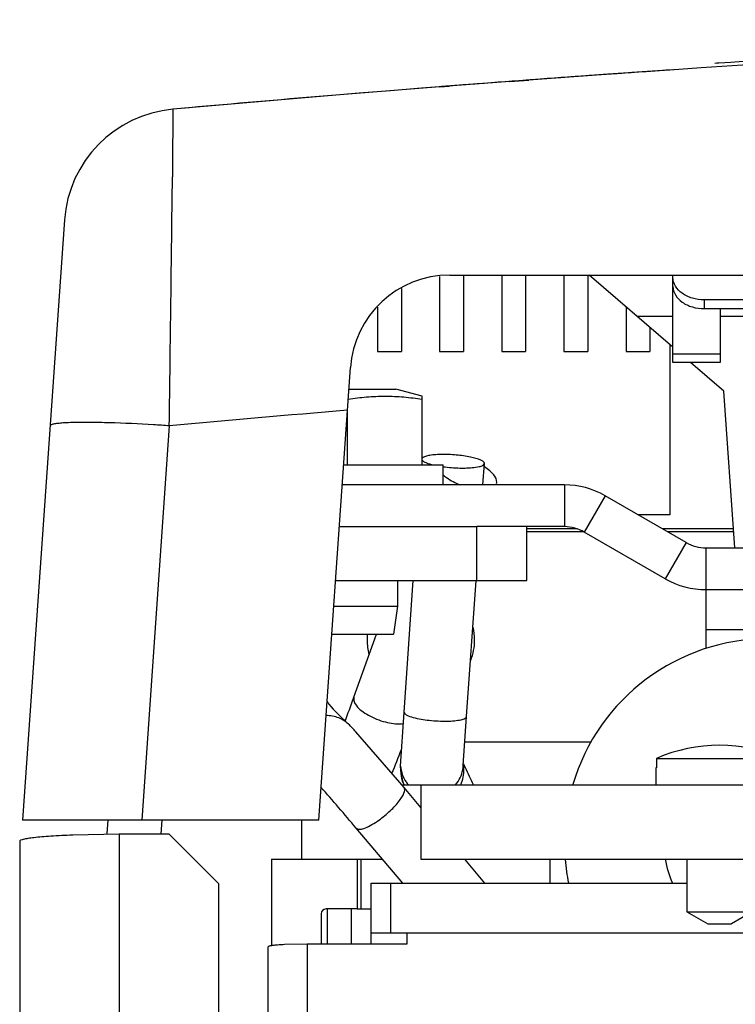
# Model space of a CAD drawing. Header units: inches. Extents: x 0 to 22, y 0 to 17.
# Tile 29 of 55: x 18.024 to 18.281, y 8.105 to 8.458. Entities that reach past the tile are written whole.
import ezdxf

# ---------------------------------------------------------------- set-up
doc = ezdxf.new("R2010")
doc.units = ezdxf.units.IN
doc.header["$LTSCALE"] = 1.21
doc.header["$MEASUREMENT"] = 0
doc.layers.get('0').update_dxf_attribs({"linetype": 'CONTINUOUS'})
for name, color, linetype in [('02___PRT_ALL_AXES', 7, 'CONTINUOUS'), ('03___PRT_ALL_CURVES', 7, 'CONTINUOUS'), ('AXES', 7, 'CONTINUOUS')]:
    doc.layers.add(name, color=color, linetype=linetype)

msp = doc.modelspace()

# ---------------------------------------------------------------- linework, layer by layer
at = {"color": 7, "linetype": 'Continuous'}
for p, q in [((18.2737370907, 8.4427362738), (18.2744530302, 8.4427830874)), ((18.2744530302, 8.4427830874), (18.2751656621, 8.4428296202)), ((18.2751656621, 8.4428296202), (18.2795378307, 8.4431137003)), ((18.2795378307, 8.4431137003), (18.2839102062, 8.4433953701)), ((18.1751821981, 8.4342378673), (18.1785654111, 8.4345009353)), ((18.1837455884, 8.434900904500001), (18.1757417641, 8.434281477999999)), ((18.1823052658, 8.434790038), (18.1785505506, 8.434499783)), ((18.187867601, 8.4352167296), (18.1823052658, 8.434790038)), ((18.1939545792, 8.4356791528), (18.1837455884, 8.434900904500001)), ((18.2002690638, 8.4361538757), (18.1939545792, 8.4356791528)), ((18.2002690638, 8.4361538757), (18.2071215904, 8.436663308)), ((18.0794558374, 8.4261892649), (18.079303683, 8.4052702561)), ((18.079303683, 8.4052702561), (18.0792658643, 8.4018902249)), ((18.0405531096, 8.3864949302), (18.0254936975, 8.1711353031)), ((18.1750651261, 8.3661727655), (18.1750651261, 8.339318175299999)), ((18.1786877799, 8.366706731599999), (19.4080139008, 8.366706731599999)), ((18.1836365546, 8.366706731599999), (18.1836365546, 8.339318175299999)), ((18.1973508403, 8.366706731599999), (18.1973508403, 8.339318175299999)), ((18.2059222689, 8.366706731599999), (18.2059222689, 8.339318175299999)), ((18.2196365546, 8.366706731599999), (18.2196365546, 8.339318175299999)), ((18.2282079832, 8.366706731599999), (18.2282079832, 8.339318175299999)), ((18.258761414, 8.3407773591), (18.2287195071, 8.366706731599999)), ((18.258761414, 8.3353287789), (18.258761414, 8.366706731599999)), ((18.1613508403, 8.3618482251), (18.1613508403, 8.339318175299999)), ((18.2700100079, 8.3546443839), (18.2700100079, 8.3578259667)), ((18.3881202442, 8.3578259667), (18.2700100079, 8.3578259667)), ((18.1527794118, 8.3551368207), (18.1527794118, 8.339318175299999)), ((18.2419222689, 8.3553113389), (18.2419222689, 8.339318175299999)), ((18.2700100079, 8.3546443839), (18.3881202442, 8.3546443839)), ((18.2756343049, 8.3546443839), (18.2756343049, 8.3353287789)), ((18.258761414, 8.351820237), (18.2459670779, 8.351820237)), ((18.3824959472, 8.351820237), (18.2756343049, 8.351820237)), ((18.2504936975, 8.347913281), (18.2504936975, 8.339318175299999)), ((18.1527794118, 8.339318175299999), (18.1613508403, 8.339318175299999)), ((18.1750651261, 8.339318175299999), (18.1836365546, 8.339318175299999)), ((18.1973508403, 8.339318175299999), (18.2059222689, 8.339318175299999)), ((18.2196365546, 8.339318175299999), (18.2282079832, 8.339318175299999)), ((18.2419222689, 8.339318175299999), (18.2504936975, 8.339318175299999)), ((18.2576365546, 8.3417482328), (18.2576365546, 8.2807467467)), ((18.2756343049, 8.338264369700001), (18.258761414, 8.338264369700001)), ((18.2756343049, 8.3353287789), (18.258761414, 8.3353287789)), ((18.2769631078, 8.3250673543), (18.2650741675, 8.3353287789)), ((18.1317079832, 8.1711353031), (18.1430604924, 8.3334837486)), ((18.1425184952, 8.325732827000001), (18.1594231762, 8.325732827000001)), ((18.1688509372, 8.3232518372), (18.1594231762, 8.325732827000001)), ((18.2808942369, 8.2688495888), (18.2769631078, 8.3250673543)), ((18.1688508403, 8.2985899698), (18.1688508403, 8.3232518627)), ((18.1420651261, 8.2985899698), (18.1420651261, 8.3182056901)), ((18.0781385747, 8.3125993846), (18.0682464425, 8.1711353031)), ((18.1406204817, 8.2985899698), (18.1763508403, 8.2985899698)), ((18.1763508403, 8.2914471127), (18.1763508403, 8.2985899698)), ((18.1906048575, 8.2914471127), (18.1911438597, 8.2991225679)), ((18.1954380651, 8.2918830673), (18.1955360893, 8.2922611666)), ((18.219821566, 8.2914471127), (18.219821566, 8.2764471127)), ((18.2344644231, 8.287523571), (18.2269644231, 8.2745331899)), ((18.2576365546, 8.2807467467), (18.246202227, 8.2807467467)), ((18.1884558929, 8.257161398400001), (18.1884558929, 8.2764471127)), ((18.219821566, 8.2764471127), (18.1884558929, 8.2764471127)), ((18.2063130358, 8.257161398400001), (18.2063130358, 8.2764471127)), ((18.2063130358, 8.2757314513), (18.2241631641, 8.2757314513)), ((18.2548889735, 8.2757314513), (18.2804130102, 8.2757314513)), ((18.2559936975, 8.2577731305), (18.2269644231, 8.2745331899)), ((18.2634936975, 8.2707635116), (18.2559936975, 8.2577731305)), ((18.2706365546, 8.2327580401), (18.2706365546, 8.2688495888)), ((18.1377235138, 8.257161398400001), (18.2063130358, 8.257161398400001)), ((18.1599222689, 8.257161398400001), (18.1599222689, 8.2478756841)), ((18.1623261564, 8.2099066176), (18.165644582, 8.257161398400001)), ((18.1847680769, 8.208330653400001), (18.1881984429, 8.2571794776)), ((18.2706365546, 8.2538495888), (19.3160651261, 8.2538495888)), ((18.1370741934, 8.2478756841), (18.1599222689, 8.2478756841)), ((18.1599222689, 8.2478756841), (18.1585168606, 8.2378756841)), ((18.1363749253, 8.2378756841), (18.1585168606, 8.2378756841)), ((18.1443749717, 8.2153217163), (18.1523852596, 8.2378756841)), ((18.2706365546, 8.2395638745), (18.4600651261, 8.2395638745)), ((18.1442523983, 8.214977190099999), (18.1443749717, 8.2153217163)), ((18.1443749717, 8.2153217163), (18.1442812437, 8.2149487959)), ((18.1610968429, 8.190532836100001), (18.1623261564, 8.2099066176)), ((18.1835561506, 8.190759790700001), (18.1847680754, 8.208330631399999)), ((18.1623110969, 8.1828714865), (18.1450751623, 8.2028069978)), ((18.1612692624, 8.187949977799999), (18.1610968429, 8.190532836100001)), ((18.1837164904, 8.1894484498), (18.1835915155, 8.1913205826)), ((18.2529061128, 8.1933181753), (18.2529061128, 8.1898896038)), ((18.2529061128, 8.1933181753), (18.2980812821, 8.1933181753)), ((18.2526365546, 8.1898896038), (18.2526365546, 8.183889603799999)), ((18.2529061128, 8.1898896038), (18.2526367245, 8.1898896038)), ((18.1683508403, 8.183889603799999), (18.1683508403, 8.1571753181)), ((18.1683508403, 8.1757370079), (18.1623110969, 8.1828714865)), ((18.1317079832, 8.1711353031), (18.0254936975, 8.1711353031)), ((18.0754245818, 8.1711353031), (18.0750867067, 8.1663034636)), ((18.1254936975, 8.1711353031), (18.1254936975, 8.1571753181)), ((18.1618444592, 8.1486038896), (18.1451404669, 8.1683355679)), ((18.1147794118, 8.1571753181), (18.1147794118, 8.126111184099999)), ((18.1147794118, 8.1571753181), (18.1545882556, 8.1571753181)), ((18.1454936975, 8.1571753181), (18.1454936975, 8.1393181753)), ((18.1683508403, 8.1571753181), (18.4897794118, 8.1571753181)), ((18.1913205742, 8.1486038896), (18.1840643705, 8.1571753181)), ((18.2147794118, 8.1486038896), (18.2147794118, 8.1571753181)), ((18.2637794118, 8.1571753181), (18.2637794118, 8.1383181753)), ((18.1504936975, 8.1267233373), (18.1504936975, 8.1486038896)), ((18.1504936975, 8.1486038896), (18.2637794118, 8.1486038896)), ((18.1576365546, 8.1307467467), (18.1576365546, 8.1486038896)), ((18.1326365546, 8.137603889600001), (18.1326365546, 8.1267233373)), ((18.1454936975, 8.1393181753), (18.1343508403, 8.1393181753)), ((18.1347794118, 8.1393181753), (18.1347794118, 8.1267233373)), ((18.1433508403, 8.1393181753), (18.1433508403, 8.1267233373)), ((18.2637794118, 8.1383181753), (18.2712024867, 8.134032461)), ((18.2637794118, 8.1383181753), (18.2872079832, 8.1383181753)), ((18.2872079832, 8.1383181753), (18.2797849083, 8.134032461)), ((18.2712024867, 8.134032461), (18.2797849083, 8.134032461)), ((18.1504936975, 8.1307467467), (19.4362079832, 8.1307467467)), ((18.1633508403, 8.1307467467), (18.1633508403, 8.1267233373)), ((18.1276365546, 8.1267233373), (18.1194075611, 8.1265368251)), ((18.1276365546, 8.1267233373), (18.1276365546, 7.2234748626)), ((18.1633508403, 8.1267233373), (18.1276365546, 8.1267233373)), ((18.1136365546, 7.2286038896), (18.1136365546, 8.125746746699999))]:
    msp.add_line(p, q, dxfattribs=at)
at = {"color": 3, "linetype": 'Continuous'}
for p, q in [((18.219821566, 8.2914471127), (18.1401210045, 8.2914471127)), ((18.2634936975, 8.2707635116), (18.2344644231, 8.287523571)), ((18.1390721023, 8.2764471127), (18.1884558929, 8.2764471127)), ((18.2063130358, 8.2746851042), (18.2269644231, 8.2746851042)), ((18.2567012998, 8.2746851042), (18.2804861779, 8.2746851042)), ((18.2706365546, 8.2688495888), (18.4343508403, 8.2688495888)), ((18.2294917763, 8.1991318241), (18.1841255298, 8.1991318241)), ((18.1614461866, 8.183889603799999), (18.4904411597, 8.183889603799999)), ((18.0560917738, 8.1711353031), (18.0557610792, 8.16640615)), ((18.0602079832, 8.1660951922), (18.0434983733, 8.165805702)), ((18.0602079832, 8.1660951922), (18.0602079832, 7.248238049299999)), ((18.0780651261, 8.1660951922), (18.0602079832, 8.1660951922)), ((18.0959222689, 8.1482815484), (18.0780651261, 8.1660951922)), ((18.0244936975, 8.163603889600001), (18.0244936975, 7.245746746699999)), ((18.0959222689, 7.248238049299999), (18.0959222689, 8.1482815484)), ((18.1454936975, 8.1393181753), (18.1504936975, 8.1393181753))]:
    msp.add_line(p, q, dxfattribs=at)
at = {"color": 7, "linetype": 'Continuous'}
for centre, radius, start, end in [((18.7933508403, 0.5060979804), 7.9522003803, 84.84943664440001, 95.15056329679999), ((18.7914049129, 0.5309883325), 7.9272368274, 93.852319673, 94.4338510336), ((18.7915108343, 0.5294806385), 7.9287482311, 93.85372174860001, 94.27657385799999), ((18.7915447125, 0.5289947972), 7.929235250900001, 93.85251478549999, 94.22680989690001), ((18.7903256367, 0.5447895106), 7.9133935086, 94.45847373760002, 95.15389716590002), ((18.0833058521, 8.3835053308), 0.0428571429, 95.15399114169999, 176), ((-25.8492541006, 8.9115374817), 43.9314762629, 359.2188360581, 359.3352990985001), ((18.1786877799, 8.3309924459), 0.0357142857, 90, 176), ((18.7911304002, 0.5583447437), 7.786964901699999, 94.78184955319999, 95.25348707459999), ((18.0460609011, 7.9487876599), 0.3650659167, 88.34230236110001, 88.8987910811), ((18.219821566, 8.2621613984), 0.0142857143, 59.99999999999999, 90), ((18.2706365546, 8.2831353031), 0.0292857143, 240, 270), ((18.2929290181, 8.1631483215), 0.0731158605, 90, 163.4912446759), ((17.7407844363, 8.3591481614), 0.4284526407, 339.1435780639, 340.3366966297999), ((18.2754936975, 8.141965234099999), 0.056101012, 66.25771239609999, 113.7422876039), ((17.7930275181, 8.3383566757), 0.3947252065, 337.5976049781, 338.9447496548), ((18.1723008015, 8.1912831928), 0.0112681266, 350.7034063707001, 357.341876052), ((18.8291955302, 8.4884406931), 0.7106419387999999, 204.7050246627, 204.8223284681), ((18.1723696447, 8.191273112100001), 0.0111985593, 349.5542051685, 350.6974053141), ((20.2708172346, 9.1566748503), 2.2996068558, 204.8546554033, 205.0250239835), ((18.1725161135, 8.1887116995), 0.0112747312, 205.0353957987, 205.5448088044), ((18.1723252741, 8.19128808), 0.0112558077, 214.5638926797, 221.5239470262), ((17.0682861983, 7.2566958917), 1.4109223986, 40.2504725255, 41.0363815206), ((18.2929290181, 8.1631483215), 0.0731158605, 184.8014212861, 191.502867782), ((18.2919447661, 8.1630611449), 0.0364173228, 189.3389959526, 203.476196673), ((18.1343508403, 8.137603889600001), 0.0017142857, 90, 180)]:
    msp.add_arc(centre, radius, start, end, dxfattribs=at)
at = {"color": 3, "linetype": 'Continuous'}
for centre, radius, start, end in [((18.219821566, 8.2621613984), 0.0292857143, 59.99999999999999, 90), ((18.2706365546, 8.2831353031), 0.0142857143, 240, 270), ((18.1636064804, 8.2349898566), 0.0359112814, 216.3183815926, 231.4128412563)]:
    msp.add_arc(centre, radius, start, end, dxfattribs=at)
at = {"color": 7, "linetype": 'Continuous'}
for points, knots in [([(18.2700100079, 8.3578259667), (18.2685610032, 8.3578259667), (18.2657490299, 8.358204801), (18.262067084, 8.3598694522), (18.2594459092, 8.362461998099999), (18.258761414, 8.3647259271), (18.258761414, 8.3657799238)], [0, 0, 0, 0, 0.2879692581, 0.5553437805, 0.7905330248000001, 1, 1, 1, 1]), ([(18.258761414, 8.362598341), (18.258761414, 8.361544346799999), (18.2594459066, 8.359280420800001), (18.2620670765, 8.3566878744), (18.2657490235, 8.355023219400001), (18.2685609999, 8.3546443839), (18.2700100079, 8.3546443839)], [0, 0, 0, 0, 0.2094664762, 0.4446556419, 0.7120300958, 1, 1, 1, 1]), ([(18.1422703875, 8.322192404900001), (18.1444712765, 8.3225229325), (18.1477872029, 8.3229268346), (18.1522275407, 8.3232074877), (18.1555615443, 8.3232761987), (18.1588953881, 8.3231984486), (18.1633351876, 8.3229065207), (18.1666503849, 8.322495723), (18.1688508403, 8.3221613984)], [0, 0, 0, 0, 0.2501631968, 0.3751032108, 0.4999888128, 0.6248762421, 0.749821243, 1, 1, 1, 1]), ([(18.0530769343, 8.3137861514), (18.0506199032, 8.3138327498), (18.0471481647, 8.313862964), (18.0428256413, 8.3137743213), (18.0402852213, 8.3136587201), (18.0382605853, 8.3134885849), (18.0369224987, 8.3133032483), (18.0361203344, 8.3131024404), (18.0357016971, 8.312953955), (18.0353971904, 8.3127618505), (18.0353865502, 8.3126096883)], [0, 0, 0, 0, 0.4117952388, 0.5816862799, 0.724331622, 0.8380659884, 0.9214876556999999, 0.9517092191, 0.9744401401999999, 1, 1, 1, 1]), ([(18.0781392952, 8.3126096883), (18.0762694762, 8.3127398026), (18.0691025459, 8.313204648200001), (18.0619270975, 8.3135476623), (18.0566216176, 8.313700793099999)], [0, 0, 0, 0, 0.2609764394, 1, 1, 1, 1]), ([(18.1755960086, 8.3023367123), (18.1747659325, 8.302321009), (18.1732520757, 8.3022501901), (18.171233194, 8.301995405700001), (18.1697886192, 8.3016345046), (18.1690131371, 8.301247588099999), (18.1688235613, 8.3009983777)], [0, 0, 0, 0, 0.3554478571, 0.6494125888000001, 0.8659420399, 1, 1, 1, 1]), ([(18.1688280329, 8.300309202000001), (18.1689566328, 8.300126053), (18.1694003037, 8.299779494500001), (18.1707314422, 8.2991328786), (18.1719573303, 8.2987984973), (18.1728672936, 8.298585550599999)], [0, 0, 0, 0, 0.1510293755, 0.3692976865, 1, 1, 1, 1]), ([(18.1911437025, 8.299122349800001), (18.1911592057, 8.2993423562), (18.1907486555, 8.299897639), (18.1890903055, 8.3007192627), (18.18575483, 8.3015929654), (18.1809760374, 8.3022239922), (18.1774106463, 8.302371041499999), (18.1755960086, 8.3023367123)], [0, 0, 0, 0, 0.0406095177, 0.1105598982, 0.3451237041, 0.6658168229, 1, 1, 1, 1]), ([(18.1763282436, 8.2979601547), (18.1783137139, 8.297688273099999), (18.1809602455, 8.2974822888), (18.1836072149, 8.2974722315), (18.1842497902, 8.297484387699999)], [0, 0, 0, 0, 0.7571720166, 1, 1, 1, 1]), ([(18.1842497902, 8.297484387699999), (18.1859140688, 8.2975158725), (18.1881327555, 8.2976887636), (18.190421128, 8.2982769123), (18.1911247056, 8.298852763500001), (18.1911437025, 8.299122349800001)], [0, 0, 0, 0, 0.6837561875, 0.8889877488, 1, 1, 1, 1]), ([(18.1955360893, 8.2922611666), (18.1956837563, 8.2932213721), (18.1947955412, 8.2949061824), (18.1930488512, 8.2965954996), (18.191810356, 8.29747897), (18.1911201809, 8.2979080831)], [0, 0, 0, 0, 0.3925771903, 0.6715912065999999, 1, 1, 1, 1]), ([(18.176263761, 8.2951073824), (18.1766655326, 8.294743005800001), (18.1785685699, 8.2932340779), (18.1807650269, 8.2921245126), (18.1825188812, 8.291442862)], [0, 0, 0, 0, 0.2237545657, 1, 1, 1, 1]), ([(18.1442812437, 8.2149487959), (18.1441023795, 8.2137857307), (18.1454186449, 8.211768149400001), (18.1477163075, 8.2098686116), (18.151246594, 8.2077533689), (18.1560674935, 8.2060428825), (18.1602194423, 8.205552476), (18.1621007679, 8.2057959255)], [0, 0, 0, 0, 0.1647578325, 0.2863865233, 0.4283262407, 0.7343950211, 1, 1, 1, 1]), ([(18.1450751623, 8.2028069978), (18.1446111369, 8.2033225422), (18.1437300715, 8.2042914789), (18.1418822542, 8.2062240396), (18.1388553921, 8.2081847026), (18.1358821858, 8.2087097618), (18.1343304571, 8.2086616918)], [0, 0, 0, 0, 0.1641908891, 0.3100502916, 0.6325037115, 1, 1, 1, 1]), ([(18.1623262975, 8.2099066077), (18.1622971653, 8.2094903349), (18.1636297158, 8.2085627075), (18.1647359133, 8.208257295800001), (18.1655732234, 8.208026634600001)], [0, 0, 0, 0, 0.3245401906, 1, 1, 1, 1]), ([(18.1655732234, 8.208026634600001), (18.1674583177, 8.2075073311), (18.1715619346, 8.2068686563), (18.17569674, 8.2066512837), (18.1778740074, 8.2066924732)], [0, 0, 0, 0, 0.4731014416, 1, 1, 1, 1]), ([(18.1778740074, 8.2066924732), (18.1795383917, 8.2067239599), (18.1817571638, 8.206896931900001), (18.1840456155, 8.2074850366), (18.1847490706, 8.2080610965), (18.1847679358, 8.2083306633)], [0, 0, 0, 0, 0.6837810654, 0.8890025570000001, 1, 1, 1, 1]), ([(18.162296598, 8.1839278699), (18.1622449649, 8.1840452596), (18.1616927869, 8.1853150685), (18.1613530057, 8.1866955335), (18.1612692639, 8.187949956)], [0, 0, 0, 0, 0.092563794, 1, 1, 1, 1]), ([(18.1527498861, 8.170799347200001), (18.1542148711, 8.1717978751), (18.1569141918, 8.1739648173), (18.1598008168, 8.1769189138), (18.1615230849, 8.1793227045), (18.1623996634, 8.1808990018), (18.1627328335, 8.1823724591), (18.1623109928, 8.1828713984)], [0, 0, 0, 0, 0.3321303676, 0.645286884, 0.7746045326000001, 0.8776010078, 1, 1, 1, 1]), ([(18.145140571, 8.1683356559), (18.1453777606, 8.1680551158), (18.146422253, 8.167794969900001), (18.148131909, 8.1682631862), (18.1503533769, 8.1692546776), (18.1519133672, 8.1702291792), (18.1527498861, 8.170799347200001)], [0, 0, 0, 0, 0.1318216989, 0.3413063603, 0.6367439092, 1, 1, 1, 1]), ([(18.1194075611, 8.1265368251), (18.1186014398, 8.12649595), (18.1174627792, 8.1264261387), (18.1160490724, 8.1262990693), (18.1152173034, 8.1262013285), (18.1145619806, 8.1261039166), (18.1140736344, 8.125992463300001), (18.1137880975, 8.1259069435), (18.1136365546, 8.1257968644), (18.1136365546, 8.125746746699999)], [0, 0, 0, 0, 0.4117202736, 0.5816309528, 0.7243133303, 0.8380902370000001, 0.9215486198, 0.9744356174, 1, 1, 1, 1])]:
    msp.add_open_spline(points, degree=3, knots=knots, dxfattribs=at)
for points in [[(18.1610968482, 8.1905328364), (18.1612290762, 8.1885500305), (18.1619290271, 8.1865389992), (18.1630561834, 8.18490238)], [(18.1612692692, 8.1879499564), (18.1613610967, 8.1865730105), (18.1617166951, 8.1851908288), (18.1623006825, 8.1839404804)], [(18.1807882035, 8.1838779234), (18.1820957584, 8.185373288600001), (18.1830224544, 8.187289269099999), (18.1833826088, 8.1892427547)], [(18.1826605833, 8.1838882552), (18.1834675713, 8.1855934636), (18.1838420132, 8.1875661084), (18.183716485, 8.1894484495)], [(18.1623143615, 8.1838875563), (18.1623084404, 8.1839009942), (18.1623025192, 8.183914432), (18.162296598, 8.1839278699)]]:
    msp.add_open_spline(points, degree=3, dxfattribs=at)
at = {"color": 3, "linetype": 'Continuous'}
msp.add_open_spline([(18.0434983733, 8.165805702), (18.0408844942, 8.1657091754), (18.0371745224, 8.1655333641), (18.0325502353, 8.1651925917), (18.0297896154, 8.164920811), (18.02760875, 8.1646445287), (18.0259612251, 8.1643229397), (18.0250325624, 8.1640783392), (18.0244936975, 8.1637604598), (18.0244936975, 8.163603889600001)], degree=3, knots=[0, 0, 0, 0, 0.4068922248, 0.5774530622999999, 0.721742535, 0.8372904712, 0.9222396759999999, 0.9756439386, 1, 1, 1, 1], dxfattribs=at)
at = {"layer": '02___PRT_ALL_AXES', "color": 7, "linetype": 'Continuous'}
for centre, radius, start, end in [((18.1684367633, 8.2357170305), 0.0191997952, 0.4460149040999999, 13.9279632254), ((18.1684361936, 8.2358664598), 0.019200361, 0.002587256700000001, 13.8237451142), ((18.1682613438, 8.2358665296), 0.0191962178, 173.975669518, 179.9976204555), ((18.1682854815, 8.2357156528), 0.0192203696, 173.5311234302, 179.5503557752), ((18.1681887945, 8.235717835), 0.0191236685, 179.5546201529, 179.9999590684), ((18.1682628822, 8.235718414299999), 0.0191977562, 180.0016882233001, 195.4575506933), ((18.1684404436, 8.2357181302), 0.019196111, 338.0318990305, 359.999159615), ((18.1685128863, 8.235717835), 0.0191236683, 4.09287e-05, 0.4453798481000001)]:
    msp.add_arc(centre, radius, start, end, dxfattribs=at)
at = {"layer": '03___PRT_ALL_CURVES', "color": 4, "linetype": 'Continuous'}
msp.add_line((18.258792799, 8.4403124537), (18.2562079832, 8.4401379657), dxfattribs=at)
at = {"layer": 'AXES', "color": 7, "linetype": 'Continuous'}
msp.add_line((18.1469222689, 8.1393181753), (18.1469222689, 8.1571753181), dxfattribs=at)

doc.saveas('drawing.dxf')
